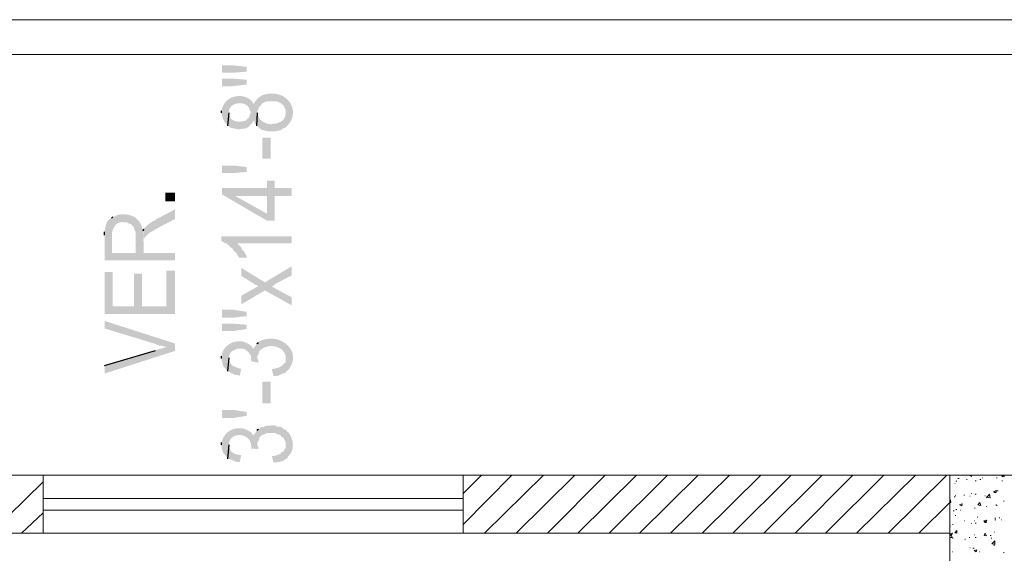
# Model space of a CAD drawing. Header units: millimetres. Extents: x 5 to 204, y 5 to 291.
# Tile 50 of 52: x 146 to 177, y 232 to 249. Entities that reach past the tile are written whole.
import ezdxf

# ---------------------------------------------------------------- set-up
doc = ezdxf.new("R2010")
doc.units = ezdxf.units.MM
doc.header["$MEASUREMENT"] = 0
doc.layers.get('0').update_dxf_attribs({"linetype": 'CONTINUOUS'})

msp = doc.modelspace()

# ---------------------------------------------------------------- hatches: boundary and pattern name
at = {"true_color": 0x000006}
for points in [[(152.623, 247.269), (152.623, 247.037), (152.954, 247.037), (153.385, 247.07), (153.385, 247.219), (152.954, 247.269)], [(152.623, 246.855), (152.623, 246.623), (152.954, 246.623), (153.385, 246.673), (153.385, 246.822), (152.954, 246.855)], [(152.607, 245.796), (152.607, 245.763), (152.607, 245.763), (152.613, 245.746), (152.618, 245.73), (152.624, 245.715), (152.628, 245.699), (152.633, 245.684), (152.637, 245.67), (152.642, 245.655), (152.646, 245.641), (152.651, 245.627), (152.655, 245.613), (152.66, 245.6), (152.665, 245.587), (152.67, 245.574), (152.676, 245.562), (152.682, 245.549), (152.689, 245.537), (152.697, 245.526), (152.705, 245.514), (152.714, 245.503), (152.723, 245.491), (152.734, 245.48), (152.746, 245.47), (152.759, 245.459), (152.772, 245.448), (152.772, 245.448), (152.772, 245.415), (152.806, 245.399), (152.839, 245.796), (152.839, 245.796), (152.838, 245.84), (152.843, 245.88), (152.855, 245.918), (152.871, 245.951), (152.893, 245.982), (152.918, 246.009), (152.948, 246.032), (152.98, 246.052), (153.015, 246.068), (153.052, 246.081), (153.091, 246.09), (153.13, 246.096), (153.17, 246.098), (153.21, 246.096), (153.249, 246.09), (153.287, 246.08), (153.323, 246.067), (153.357, 246.05), (153.389, 246.028), (153.417, 246.003), (153.441, 245.974), (153.46, 245.941), (153.475, 245.904), (153.484, 245.862), (153.484, 245.862), (153.517, 245.829), (153.534, 246.177), (153.534, 246.177), (153.495, 246.208), (153.455, 246.235), (153.413, 246.258), (153.37, 246.278), (153.325, 246.293), (153.28, 246.305), (153.234, 246.314), (153.187, 246.318), (153.141, 246.319), (153.095, 246.316), (153.049, 246.31), (153.004, 246.301), (152.96, 246.288), (152.918, 246.271), (152.877, 246.251), (152.837, 246.228), (152.8, 246.202), (152.766, 246.172), (152.734, 246.139), (152.705, 246.103), (152.679, 246.064), (152.657, 246.022), (152.638, 245.977), (152.623, 245.928), (152.623, 245.928), (152.607, 245.862)], [(152.806, 245.399), (152.872, 245.349), (152.921, 245.333), (152.921, 245.333), (152.934, 245.331), (152.946, 245.328), (152.958, 245.326), (152.97, 245.323), (152.982, 245.321), (152.993, 245.318), (153.005, 245.316), (153.017, 245.313), (153.029, 245.311), (153.04, 245.308), (153.052, 245.306), (153.064, 245.304), (153.076, 245.302), (153.088, 245.3), (153.1, 245.298), (153.113, 245.297), (153.125, 245.296), (153.138, 245.295), (153.151, 245.295), (153.164, 245.295), (153.177, 245.296), (153.191, 245.296), (153.205, 245.298), (153.219, 245.3), (153.219, 245.3), (153.285, 245.316), (153.335, 245.316), (153.335, 245.316), (153.351, 245.322), (153.365, 245.328), (153.377, 245.333), (153.389, 245.337), (153.399, 245.342), (153.408, 245.346), (153.416, 245.351), (153.423, 245.355), (153.43, 245.359), (153.436, 245.363), (153.441, 245.367), (153.447, 245.372), (153.452, 245.377), (153.457, 245.382), (153.462, 245.387), (153.467, 245.393), (153.473, 245.4), (153.479, 245.407), (153.486, 245.415), (153.494, 245.423), (153.502, 245.432), (153.511, 245.442), (153.522, 245.453), (153.534, 245.465), (153.534, 245.465), (153.567, 245.498), (153.6, 245.564), (153.616, 245.548), (153.633, 245.482), (153.666, 245.448), (153.699, 245.399), (153.716, 245.796), (153.716, 245.862), (153.749, 245.928), (153.765, 245.978), (153.848, 246.061), (153.864, 246.094), (153.931, 246.127), (153.98, 246.143), (154.046, 246.16), (154.278, 246.16), (154.344, 246.143), (154.377, 246.127), (154.444, 246.094), (154.477, 246.061), (154.526, 246.028), (154.543, 245.978), (154.576, 245.928), (154.593, 245.862), (154.593, 245.829), (154.609, 246.243), (154.543, 246.292), (154.543, 246.292), (154.507, 246.312), (154.469, 246.33), (154.43, 246.346), (154.39, 246.359), (154.349, 246.371), (154.308, 246.381), (154.265, 246.388), (154.222, 246.393), (154.179, 246.396), (154.136, 246.396), (154.093, 246.394), (154.051, 246.39), (154.009, 246.383), (153.967, 246.373), (153.927, 246.361), (153.887, 246.346), (153.849, 246.329), (153.812, 246.309), (153.777, 246.286), (153.744, 246.26), (153.713, 246.231), (153.684, 246.199), (153.657, 246.165), (153.633, 246.127), (153.633, 246.127), (153.6, 246.061), (153.6, 246.077), (153.55, 246.143), (153.534, 246.177), (153.517, 245.829), (153.467, 245.697), (153.451, 245.647), (153.401, 245.614), (153.385, 245.597), (153.335, 245.548), (153.285, 245.548), (153.219, 245.531), (153.153, 245.531), (153.153, 245.531), (153.138, 245.53), (153.124, 245.529), (153.109, 245.529), (153.094, 245.53), (153.079, 245.531), (153.065, 245.534), (153.05, 245.537), (153.035, 245.541), (153.021, 245.546), (153.007, 245.551), (152.993, 245.557), (152.979, 245.564), (152.966, 245.572), (152.953, 245.58), (152.941, 245.589), (152.929, 245.599), (152.917, 245.609), (152.906, 245.62), (152.896, 245.631), (152.886, 245.643), (152.877, 245.656), (152.869, 245.669), (152.862, 245.682), (152.855, 245.697), (152.855, 245.697), (152.839, 245.763), (152.839, 245.796)], [(153.699, 245.399), (153.782, 245.316), (153.815, 245.316), (153.848, 245.266), (153.914, 245.266), (153.947, 245.25), (154.013, 245.233), (154.278, 245.233), (154.344, 245.25), (154.377, 245.25), (154.444, 245.266), (154.477, 245.3), (154.543, 245.333), (154.593, 245.349), (154.626, 245.399), (154.626, 245.399), (154.653, 245.425), (154.679, 245.452), (154.702, 245.48), (154.724, 245.51), (154.742, 245.542), (154.759, 245.574), (154.773, 245.607), (154.786, 245.641), (154.795, 245.675), (154.803, 245.71), (154.809, 245.746), (154.812, 245.781), (154.813, 245.817), (154.811, 245.853), (154.808, 245.888), (154.802, 245.923), (154.794, 245.958), (154.784, 245.992), (154.771, 246.026), (154.757, 246.058), (154.74, 246.09), (154.72, 246.12), (154.699, 246.149), (154.675, 246.177), (154.675, 246.177), (154.609, 246.243), (154.593, 245.829), (154.593, 245.796), (154.593, 245.796), (154.588, 245.768), (154.583, 245.742), (154.578, 245.718), (154.572, 245.696), (154.565, 245.675), (154.557, 245.656), (154.549, 245.638), (154.54, 245.622), (154.531, 245.607), (154.521, 245.593), (154.509, 245.58), (154.497, 245.568), (154.485, 245.557), (154.471, 245.547), (154.456, 245.538), (154.441, 245.529), (154.424, 245.52), (154.406, 245.512), (154.388, 245.504), (154.368, 245.496), (154.347, 245.489), (154.325, 245.481), (154.302, 245.473), (154.278, 245.465), (154.278, 245.465), (154.212, 245.465), (154.146, 245.448), (154.146, 245.448), (154.127, 245.449), (154.108, 245.45), (154.088, 245.452), (154.068, 245.455), (154.048, 245.459), (154.028, 245.464), (154.008, 245.47), (153.988, 245.476), (153.968, 245.483), (153.948, 245.492), (153.929, 245.501), (153.91, 245.511), (153.892, 245.521), (153.874, 245.533), (153.857, 245.545), (153.841, 245.559), (153.825, 245.573), (153.811, 245.588), (153.797, 245.604), (153.785, 245.621), (153.774, 245.639), (153.764, 245.657), (153.756, 245.676), (153.749, 245.697), (153.749, 245.697), (153.716, 245.73), (153.716, 245.796)], [(153.864, 245.035), (153.864, 244.39), (154.129, 244.39), (154.129, 245.035)], [(153.385, 243.976), (152.988, 243.943), (152.623, 243.943), (152.623, 244.174), (152.988, 244.174), (153.385, 244.125)], [(152.623, 243.479), (152.623, 243.281), (154.013, 242.47), (154.245, 242.47), (154.245, 243.231), (154.775, 243.231), (154.775, 243.479), (154.245, 243.479), (154.245, 243.711), (154.013, 243.711), (154.013, 242.685), (153.037, 243.231)], [(152.623, 243.479), (153.037, 243.231), (154.013, 243.231), (154.013, 242.685), (154.013, 243.479)], [(150.87, 243.331), (150.87, 243.066), (151.167, 243.066), (151.167, 243.331)], [(149.215, 242.553), (149.231, 242.023), (149.231, 242.123), (149.231, 242.123), (149.238, 242.145), (149.245, 242.167), (149.253, 242.189), (149.261, 242.21), (149.27, 242.231), (149.279, 242.251), (149.289, 242.27), (149.3, 242.288), (149.312, 242.306), (149.324, 242.322), (149.337, 242.338), (149.351, 242.352), (149.366, 242.366), (149.382, 242.378), (149.399, 242.389), (149.417, 242.398), (149.435, 242.407), (149.455, 242.414), (149.476, 242.419), (149.497, 242.423), (149.52, 242.425), (149.544, 242.425), (149.569, 242.424), (149.596, 242.421), (149.596, 242.421), (149.678, 242.421), (149.744, 242.387), (149.778, 242.371), (149.811, 242.371), (149.893, 242.288), (149.91, 242.239), (149.91, 242.222), (149.926, 242.172), (149.96, 242.123), (149.96, 241.477), (149.976, 242.536), (149.976, 242.536), (149.96, 242.552), (149.942, 242.568), (149.92, 242.582), (149.897, 242.595), (149.872, 242.608), (149.845, 242.619), (149.816, 242.629), (149.786, 242.638), (149.755, 242.646), (149.723, 242.653), (149.691, 242.658), (149.658, 242.663), (149.624, 242.665), (149.591, 242.667), (149.559, 242.667), (149.526, 242.666), (149.495, 242.664), (149.464, 242.66), (149.435, 242.654), (149.407, 242.647), (149.381, 242.638), (149.356, 242.628), (149.334, 242.616), (149.314, 242.603), (149.314, 242.603), (149.248, 242.586)], [(150.191, 242.156), (150.208, 241.759), (150.208, 241.891), (150.224, 241.924), (150.224, 241.941), (150.373, 242.09), (150.373, 242.09), (150.385, 242.096), (150.397, 242.102), (150.409, 242.108), (150.42, 242.114), (150.432, 242.121), (150.442, 242.127), (150.453, 242.133), (150.464, 242.139), (150.474, 242.145), (150.485, 242.152), (150.495, 242.158), (150.506, 242.164), (150.516, 242.17), (150.526, 242.176), (150.537, 242.183), (150.547, 242.189), (150.558, 242.195), (150.569, 242.201), (150.58, 242.207), (150.591, 242.214), (150.602, 242.22), (150.614, 242.226), (150.626, 242.232), (150.638, 242.239), (150.638, 242.239), (150.721, 242.288), (151.167, 242.52), (151.167, 242.818), (150.572, 242.503), (150.539, 242.47), (150.489, 242.454), (150.439, 242.421), (150.39, 242.387), (150.34, 242.354), (150.208, 242.222)], [(149, 242.023), (149, 241.246), (151.167, 241.246), (151.167, 241.477), (150.208, 241.477), (150.208, 241.759), (150.208, 241.759), (150.204, 241.788), (150.201, 241.818), (150.199, 241.85), (150.196, 241.882), (150.195, 241.914), (150.193, 241.947), (150.191, 241.981), (150.189, 242.014), (150.187, 242.048), (150.184, 242.082), (150.181, 242.116), (150.177, 242.15), (150.172, 242.183), (150.165, 242.216), (150.158, 242.249), (150.149, 242.281), (150.138, 242.312), (150.126, 242.343), (150.112, 242.372), (150.096, 242.401), (150.078, 242.428), (150.058, 242.455), (150.035, 242.48), (150.009, 242.503), (150.009, 242.503), (149.976, 242.536), (149.96, 241.477), (149.231, 241.477), (149.231, 242.023), (149.215, 242.553), (149.165, 242.52), (149.165, 242.52), (149.151, 242.513), (149.138, 242.505), (149.126, 242.495), (149.115, 242.485), (149.105, 242.473), (149.095, 242.461), (149.086, 242.448), (149.078, 242.433), (149.071, 242.419), (149.064, 242.403), (149.057, 242.387), (149.052, 242.371), (149.046, 242.354), (149.041, 242.337), (149.036, 242.32), (149.032, 242.303), (149.027, 242.286), (149.023, 242.268), (149.019, 242.252), (149.016, 242.235), (149.012, 242.218), (149.008, 242.203), (149.004, 242.187), (149, 242.172), (149, 242.172), (149, 242.123)], [(152.607, 241.99), (152.607, 241.841), (152.64, 241.825), (152.69, 241.792), (152.756, 241.775), (152.789, 241.742), (152.855, 241.692), (152.888, 241.643), (152.938, 241.626), (152.954, 241.593), (153.004, 241.527), (153.087, 241.444), (153.087, 241.775), (154.775, 241.775), (154.775, 241.99)], [(153.087, 241.444), (153.103, 241.395), (153.153, 241.328), (153.401, 241.328), (153.385, 241.362), (153.368, 241.411), (153.335, 241.461), (153.302, 241.527), (153.252, 241.56), (153.236, 241.593), (153.219, 241.643), (153.087, 241.775)], [(153.219, 240.154), (153.219, 239.889), (153.947, 240.319), (154.162, 240.435), (154.295, 240.534), (154.775, 240.782), (154.775, 241.064), (153.947, 240.567), (153.749, 240.435), (153.682, 240.418), (153.633, 240.385), (153.567, 240.352)], [(149, 240.882), (149, 239.591), (151.167, 239.591), (151.167, 240.931), (150.903, 240.931), (150.903, 239.823), (150.158, 239.823), (150.158, 240.832), (149.91, 240.832), (149.91, 239.823), (149.248, 239.823), (149.248, 240.882)], [(153.219, 241.014), (153.219, 240.766), (153.567, 240.551), (153.6, 240.534), (153.633, 240.501), (153.699, 240.485), (153.749, 240.435), (153.947, 240.567)], [(153.947, 240.319), (154.775, 239.856), (154.775, 240.104), (154.162, 240.435)], [(152.623, 239.723), (152.623, 239.475), (152.954, 239.475), (153.385, 239.525), (153.385, 239.657), (152.954, 239.723)], [(149, 239.376), (149, 239.144), (150.572, 238.664), (150.688, 238.615), (150.754, 238.615), (150.803, 238.598), (150.87, 238.582), (150.919, 238.582), (151.167, 238.449), (151.167, 238.681)], [(152.623, 239.293), (152.623, 239.062), (152.954, 239.062), (153.385, 239.128), (153.385, 239.26), (152.954, 239.293)], [(152.607, 238.218), (152.607, 238.201), (152.607, 238.201), (152.615, 238.166), (152.621, 238.136), (152.627, 238.109), (152.632, 238.086), (152.636, 238.066), (152.64, 238.049), (152.643, 238.034), (152.646, 238.022), (152.649, 238.012), (152.652, 238.003), (152.655, 237.995), (152.659, 237.988), (152.663, 237.982), (152.667, 237.975), (152.672, 237.968), (152.678, 237.961), (152.685, 237.953), (152.693, 237.943), (152.702, 237.932), (152.713, 237.918), (152.725, 237.902), (152.739, 237.884), (152.755, 237.862), (152.772, 237.837), (152.772, 237.837), (152.806, 237.821), (152.839, 238.234), (152.839, 238.284), (152.839, 238.284), (152.843, 238.304), (152.848, 238.322), (152.853, 238.339), (152.859, 238.354), (152.866, 238.368), (152.873, 238.381), (152.88, 238.392), (152.888, 238.403), (152.897, 238.412), (152.906, 238.421), (152.915, 238.429), (152.925, 238.437), (152.936, 238.444), (152.947, 238.451), (152.959, 238.457), (152.971, 238.463), (152.984, 238.469), (152.997, 238.475), (153.011, 238.481), (153.025, 238.487), (153.039, 238.493), (153.055, 238.5), (153.071, 238.508), (153.087, 238.516), (153.087, 238.516), (153.219, 238.516), (153.219, 238.516), (153.236, 238.517), (153.252, 238.517), (153.268, 238.515), (153.284, 238.512), (153.299, 238.508), (153.315, 238.503), (153.33, 238.496), (153.344, 238.489), (153.358, 238.48), (153.372, 238.471), (153.386, 238.46), (153.399, 238.449), (153.412, 238.438), (153.424, 238.425), (153.436, 238.412), (153.447, 238.399), (153.458, 238.385), (153.468, 238.371), (153.478, 238.357), (153.487, 238.342), (153.495, 238.328), (153.503, 238.313), (153.51, 238.298), (153.517, 238.284), (153.517, 238.284), (153.517, 238.218), (153.534, 238.152), (153.534, 238.598), (153.467, 238.648), (153.418, 238.681), (153.401, 238.681), (153.335, 238.714), (153.302, 238.731), (153.236, 238.747), (153.07, 238.747), (153.021, 238.731), (152.954, 238.714), (152.954, 238.714), (152.938, 238.708), (152.921, 238.7), (152.905, 238.693), (152.889, 238.684), (152.872, 238.675), (152.856, 238.665), (152.841, 238.655), (152.825, 238.644), (152.81, 238.633), (152.795, 238.621), (152.78, 238.609), (152.766, 238.596), (152.752, 238.583), (152.739, 238.57), (152.726, 238.556), (152.714, 238.541), (152.703, 238.527), (152.691, 238.512), (152.681, 238.496), (152.671, 238.481), (152.662, 238.465), (152.654, 238.449), (152.647, 238.433), (152.64, 238.416), (152.64, 238.416), (152.607, 238.284)], [(153.517, 238.135), (153.749, 238.085), (153.749, 238.135), (153.716, 238.201), (153.716, 238.267), (153.699, 238.681), (153.682, 238.664), (153.666, 238.615), (153.616, 238.565), (153.6, 238.499), (153.6, 238.516), (153.55, 238.565), (153.534, 238.598), (153.534, 238.152)], [(153.699, 238.681), (153.716, 238.267), (153.716, 238.3), (153.749, 238.35), (153.749, 238.35), (153.752, 238.37), (153.756, 238.389), (153.762, 238.407), (153.77, 238.424), (153.779, 238.439), (153.789, 238.454), (153.8, 238.468), (153.812, 238.481), (153.826, 238.493), (153.84, 238.504), (153.855, 238.514), (153.871, 238.524), (153.887, 238.533), (153.904, 238.541), (153.921, 238.549), (153.939, 238.556), (153.956, 238.563), (153.974, 238.569), (153.992, 238.575), (154.01, 238.58), (154.028, 238.585), (154.046, 238.59), (154.063, 238.594), (154.08, 238.598), (154.08, 238.598), (154.212, 238.598), (154.212, 238.598), (154.235, 238.594), (154.257, 238.589), (154.279, 238.583), (154.3, 238.577), (154.321, 238.571), (154.341, 238.563), (154.361, 238.555), (154.38, 238.546), (154.399, 238.537), (154.417, 238.526), (154.435, 238.515), (154.452, 238.503), (154.468, 238.49), (154.484, 238.477), (154.498, 238.462), (154.512, 238.446), (154.525, 238.43), (154.538, 238.412), (154.549, 238.394), (154.56, 238.374), (154.569, 238.353), (154.578, 238.331), (154.586, 238.308), (154.593, 238.284), (154.593, 238.284), (154.593, 238.234), (154.609, 237.821), (154.659, 237.854), (154.659, 237.854), (154.713, 237.924), (154.755, 237.995), (154.785, 238.067), (154.805, 238.137), (154.815, 238.207), (154.815, 238.275), (154.806, 238.341), (154.788, 238.405), (154.762, 238.467), (154.729, 238.525), (154.689, 238.579), (154.642, 238.629), (154.59, 238.675), (154.532, 238.716), (154.469, 238.751), (154.403, 238.78), (154.332, 238.803), (154.258, 238.819), (154.182, 238.828), (154.104, 238.829), (154.024, 238.822), (153.944, 238.806), (153.863, 238.782), (153.782, 238.747), (153.782, 238.747), (153.749, 238.714)], [(149, 238.003), (149, 237.754), (151.167, 238.449), (150.919, 238.582), (150.919, 238.582), (150.901, 238.574), (150.885, 238.567), (150.87, 238.561), (150.857, 238.555), (150.845, 238.55), (150.833, 238.546), (150.823, 238.542), (150.813, 238.538), (150.804, 238.535), (150.795, 238.533), (150.787, 238.53), (150.779, 238.528), (150.77, 238.526), (150.762, 238.524), (150.753, 238.522), (150.744, 238.52), (150.734, 238.519), (150.724, 238.517), (150.712, 238.514), (150.7, 238.512), (150.687, 238.509), (150.672, 238.506), (150.656, 238.503), (150.638, 238.499), (150.638, 238.499), (150.572, 238.466)], [(152.806, 237.821), (152.872, 237.788), (152.921, 237.754), (152.988, 237.738), (153.021, 237.705), (153.087, 237.705), (153.17, 237.688), (153.219, 237.903), (153.186, 237.903), (153.186, 237.903), (153.167, 237.909), (153.149, 237.916), (153.13, 237.922), (153.111, 237.928), (153.092, 237.934), (153.074, 237.94), (153.055, 237.947), (153.037, 237.954), (153.019, 237.962), (153.002, 237.97), (152.985, 237.979), (152.969, 237.988), (152.953, 237.998), (152.938, 238.009), (152.924, 238.021), (152.91, 238.035), (152.898, 238.049), (152.886, 238.064), (152.875, 238.08), (152.865, 238.098), (152.857, 238.118), (152.85, 238.138), (152.843, 238.161), (152.839, 238.185), (152.839, 238.185), (152.839, 238.234)], [(154.162, 237.887), (154.212, 237.672), (154.295, 237.672), (154.361, 237.688), (154.394, 237.705), (154.46, 237.738), (154.51, 237.754), (154.576, 237.771), (154.609, 237.821), (154.593, 238.234), (154.593, 238.135), (154.576, 238.085), (154.543, 238.069), (154.51, 238.036), (154.46, 237.986), (154.377, 237.936), (154.245, 237.903)], [(153.864, 237.506), (153.864, 236.828), (154.129, 236.828), (154.129, 237.506)], [(153.385, 236.447), (152.988, 236.381), (152.623, 236.381), (152.623, 236.629), (152.988, 236.629), (153.385, 236.563)], [(152.607, 235.554), (152.607, 235.504), (152.607, 235.504), (152.613, 235.477), (152.617, 235.453), (152.622, 235.432), (152.625, 235.413), (152.628, 235.397), (152.63, 235.383), (152.633, 235.37), (152.635, 235.36), (152.637, 235.35), (152.64, 235.341), (152.643, 235.334), (152.646, 235.326), (152.65, 235.319), (152.655, 235.312), (152.66, 235.304), (152.667, 235.296), (152.675, 235.287), (152.684, 235.276), (152.694, 235.264), (152.706, 235.251), (152.72, 235.235), (152.735, 235.217), (152.753, 235.197), (152.772, 235.173), (152.772, 235.173), (152.806, 235.124), (152.839, 235.554), (152.839, 235.554), (152.84, 235.601), (152.848, 235.645), (152.862, 235.684), (152.881, 235.719), (152.905, 235.75), (152.933, 235.777), (152.965, 235.8), (153, 235.819), (153.037, 235.833), (153.077, 235.843), (153.118, 235.85), (153.159, 235.852), (153.201, 235.85), (153.243, 235.843), (153.283, 235.833), (153.323, 235.819), (153.36, 235.8), (153.395, 235.777), (153.426, 235.75), (153.454, 235.719), (153.478, 235.684), (153.496, 235.645), (153.51, 235.601), (153.517, 235.554), (153.517, 235.554), (153.534, 235.488), (153.534, 235.934), (153.467, 235.967), (153.467, 235.967), (153.429, 235.992), (153.39, 236.014), (153.349, 236.031), (153.307, 236.045), (153.265, 236.056), (153.221, 236.063), (153.178, 236.066), (153.135, 236.066), (153.091, 236.063), (153.048, 236.056), (153.006, 236.047), (152.965, 236.034), (152.925, 236.018), (152.886, 235.999), (152.848, 235.976), (152.813, 235.952), (152.779, 235.924), (152.748, 235.893), (152.72, 235.86), (152.694, 235.823), (152.671, 235.785), (152.652, 235.743), (152.636, 235.699), (152.623, 235.653), (152.623, 235.653), (152.607, 235.62)], [(153.517, 235.438), (153.749, 235.421), (153.749, 235.471), (153.716, 235.537), (153.716, 235.57), (153.699, 236.001), (153.682, 235.967), (153.666, 235.934), (153.616, 235.885), (153.6, 235.819), (153.6, 235.852), (153.55, 235.885), (153.534, 235.934), (153.534, 235.488)], [(153.699, 236.001), (153.716, 235.57), (153.716, 235.62), (153.749, 235.67), (153.765, 235.719), (153.782, 235.785), (153.848, 235.852), (153.914, 235.868), (153.947, 235.885), (154.013, 235.918), (154.278, 235.918), (154.311, 235.885), (154.377, 235.868), (154.427, 235.852), (154.46, 235.802), (154.526, 235.769), (154.543, 235.719), (154.576, 235.653), (154.593, 235.62), (154.593, 235.554), (154.609, 235.124), (154.659, 235.173), (154.659, 235.19), (154.659, 235.19), (154.684, 235.213), (154.707, 235.239), (154.728, 235.265), (154.746, 235.293), (154.762, 235.322), (154.775, 235.353), (154.786, 235.384), (154.795, 235.416), (154.802, 235.449), (154.807, 235.482), (154.809, 235.516), (154.81, 235.55), (154.808, 235.584), (154.805, 235.618), (154.799, 235.652), (154.792, 235.686), (154.783, 235.72), (154.773, 235.753), (154.76, 235.785), (154.746, 235.817), (154.731, 235.848), (154.714, 235.878), (154.695, 235.907), (154.675, 235.934), (154.675, 235.934), (154.626, 235.967), (154.593, 236.017), (154.526, 236.034), (154.477, 236.083), (154.444, 236.1), (154.377, 236.116), (154.311, 236.116), (154.278, 236.149), (154.146, 236.149), (154.146, 236.149), (154.132, 236.148), (154.119, 236.146), (154.107, 236.145), (154.095, 236.145), (154.084, 236.144), (154.074, 236.144), (154.065, 236.144), (154.056, 236.144), (154.047, 236.144), (154.038, 236.144), (154.03, 236.144), (154.022, 236.143), (154.013, 236.143), (154.005, 236.142), (153.996, 236.14), (153.988, 236.138), (153.978, 236.136), (153.969, 236.133), (153.959, 236.13), (153.948, 236.125), (153.937, 236.12), (153.925, 236.114), (153.912, 236.108), (153.898, 236.1), (153.898, 236.1), (153.848, 236.1), (153.782, 236.067), (153.749, 236.034)], [(152.806, 235.124), (152.872, 235.107), (152.921, 235.09), (152.988, 235.057), (153.021, 235.041), (153.087, 235.024), (153.17, 235.024), (153.219, 235.239), (153.186, 235.239), (153.186, 235.239), (153.166, 235.242), (153.145, 235.244), (153.126, 235.247), (153.106, 235.251), (153.087, 235.255), (153.069, 235.26), (153.051, 235.265), (153.033, 235.271), (153.017, 235.277), (153, 235.284), (152.984, 235.293), (152.969, 235.301), (152.954, 235.311), (152.94, 235.322), (152.927, 235.333), (152.914, 235.346), (152.902, 235.36), (152.891, 235.374), (152.88, 235.39), (152.87, 235.407), (152.861, 235.425), (152.853, 235.445), (152.845, 235.466), (152.839, 235.488), (152.839, 235.488), (152.839, 235.554)], [(154.162, 235.206), (154.212, 235.008), (154.295, 235.008), (154.361, 235.024), (154.394, 235.024), (154.46, 235.041), (154.51, 235.057), (154.576, 235.107), (154.609, 235.124), (154.593, 235.554), (154.593, 235.471), (154.543, 235.388), (154.51, 235.339), (154.46, 235.322), (154.427, 235.272), (154.377, 235.256), (154.245, 235.206)]]:
    msp.add_hatch(color=0, dxfattribs=at).paths.add_polyline_path(points)

# ---------------------------------------------------------------- linework, layer by layer
at = {"color": 0, "linetype": 'Continuous', "lineweight": -2, "true_color": 0x000007}
for p, q in [((152.607, 245.796), (152.607, 245.862)), ((152.806, 245.399), (152.839, 245.796)), ((153.699, 245.399), (153.716, 245.796)), ((149.215, 242.553), (149.248, 242.586)), ((149, 242.023), (149, 242.123)), ((150.191, 242.156), (150.208, 242.222)), ((153.699, 238.681), (153.749, 238.714)), ((149, 238.003), (150.572, 238.466)), ((152.607, 238.218), (152.607, 238.284)), ((152.806, 237.821), (152.839, 238.234)), ((153.699, 236.001), (153.749, 236.034)), ((152.607, 235.554), (152.607, 235.62)), ((152.806, 235.124), (152.839, 235.554))]:
    msp.add_line(p, q, dxfattribs=at)
at = {"color": 0, "linetype": 'Continuous', "lineweight": 18, "true_color": 0xb82e00}
for points in [[(178.701, 248.675), (123.866, 248.675), (123.866, 248.675)], [(177.608, 247.6), (124.941, 247.6), (124.941, 234.611)]]:
    msp.add_lwpolyline(points, dxfattribs=at)
at = {"color": 0, "linetype": 'Continuous', "lineweight": 18, "true_color": 0x000007}
for points in [[(147.097, 234.611), (135.763, 234.611), (135.763, 234.611)], [(147.097, 232.824), (147.097, 234.611), (147.097, 234.611)], [(160.069, 234.611), (175.093, 234.611), (175.093, 234.611)], [(160.069, 234.611), (160.069, 232.824), (160.069, 232.824)], [(135.763, 232.824), (147.097, 232.824), (147.097, 232.824)], [(160.069, 232.824), (175.093, 232.824), (175.093, 232.824)]]:
    msp.add_lwpolyline(points, dxfattribs=at)
at = {"color": 0, "linetype": 'Continuous', "lineweight": 5, "true_color": 0x000005}
for points in [[(145.475, 232.824), (147.097, 234.412), (147.097, 234.412)], [(160.069, 234.048), (160.632, 234.611), (160.632, 234.611)], [(160.069, 233.088), (161.575, 234.611), (161.575, 234.611)], [(160.731, 232.824), (162.551, 234.611), (162.551, 234.611)], [(161.707, 232.824), (163.511, 234.611), (163.511, 234.611)], [(162.667, 232.824), (164.454, 234.611), (164.454, 234.611)], [(163.61, 232.824), (165.414, 234.611), (165.414, 234.611)], [(164.57, 232.824), (166.374, 234.611), (166.374, 234.611)], [(165.513, 232.824), (167.317, 234.611), (167.317, 234.611)], [(166.473, 232.824), (168.293, 234.611), (168.293, 234.611)], [(167.449, 232.824), (169.253, 234.611), (169.253, 234.611)], [(168.392, 232.824), (170.196, 234.611), (170.196, 234.611)], [(169.352, 232.824), (171.155, 234.611), (171.155, 234.611)], [(170.312, 232.824), (172.099, 234.611), (172.099, 234.611)], [(171.255, 232.824), (173.058, 234.611), (173.058, 234.611)], [(172.214, 232.824), (174.034, 234.611), (174.034, 234.611)], [(173.191, 232.824), (174.994, 234.611), (174.994, 234.611)], [(174.134, 232.824), (175.093, 233.767), (175.093, 233.767)], [(146.435, 232.824), (147.097, 233.452), (147.097, 233.452)]]:
    msp.add_lwpolyline(points, dxfattribs=at)
at = {"color": 0, "linetype": 'Continuous', "lineweight": 13, "true_color": 0x000004}
for points in [[(147.097, 234.611), (160.069, 234.611), (160.069, 234.611)], [(147.097, 233.899), (160.069, 233.899), (160.069, 233.899)], [(160.069, 233.535), (147.097, 233.535), (147.097, 233.535)], [(160.069, 232.824), (147.097, 232.824), (147.097, 232.824)]]:
    msp.add_lwpolyline(points, dxfattribs=at)
at = {"color": 0, "linetype": 'Continuous', "lineweight": 18, "true_color": 0x000001}
msp.add_lwpolyline([(178.701, 230.292), (175.093, 230.292), (175.093, 234.611), (178.701, 234.611)], close=True, dxfattribs=at)
at = {"color": 0, "linetype": 'Continuous', "lineweight": 9, "true_color": 0x000003}
for points in [[(175.242, 234.362), (175.259, 234.362), (175.259, 234.362)], [(175.275, 234.429), (175.309, 234.429), (175.309, 234.429)], [(175.342, 234.511), (175.375, 234.511), (175.375, 234.511)], [(175.606, 234.478), (175.623, 234.478), (175.623, 234.478)], [(175.689, 234.611), (175.755, 234.578), (175.755, 234.578)], [(175.755, 234.578), (175.772, 234.611), (175.772, 234.611)], [(175.871, 234.445), (175.904, 234.445), (175.904, 234.445)], [(176.02, 234.478), (176.053, 234.478), (176.053, 234.478)], [(176.086, 234.528), (176.103, 234.528), (176.103, 234.528)], [(176.533, 234.528), (176.55, 234.528), (176.55, 234.528)], [(176.698, 234.578), (176.748, 234.611), (176.748, 234.611)], [(176.698, 234.578), (176.765, 234.561), (176.765, 234.561)], [(176.698, 234.445), (176.715, 234.445), (176.715, 234.445)], [(176.765, 234.561), (176.765, 234.611), (176.765, 234.611)], [(175.755, 234.048), (175.772, 234.048), (175.772, 234.048)], [(176.45, 234.114), (176.533, 234.147), (176.533, 234.147)], [(176.45, 234.114), (176.516, 234.065), (176.516, 234.065)], [(176.45, 234.081), (176.467, 234.081), (176.467, 234.081)], [(176.516, 234.065), (176.533, 234.147), (176.533, 234.147)], [(176.516, 234.131), (176.533, 234.131), (176.533, 234.131)], [(176.55, 234.131), (176.583, 234.131), (176.583, 234.131)], [(175.093, 233.8), (175.11, 233.85), (175.11, 233.85)], [(175.093, 233.767), (175.127, 233.767), (175.127, 233.767)], [(175.127, 233.767), (175.11, 233.85), (175.11, 233.85)], [(175.226, 233.949), (175.242, 233.949), (175.242, 233.949)], [(175.259, 233.982), (175.275, 233.982), (175.275, 233.982)], [(175.524, 233.998), (175.54, 233.998), (175.54, 233.998)], [(175.706, 233.965), (175.722, 233.965), (175.722, 233.965)], [(175.871, 234.032), (175.904, 234.032), (175.904, 234.032)], [(175.954, 233.701), (176.02, 233.767), (176.02, 233.767)], [(176.053, 233.684), (176.02, 233.767), (176.02, 233.767)], [(176.169, 233.982), (176.185, 233.982), (176.185, 233.982)], [(176.219, 233.916), (176.318, 234.032), (176.318, 234.032)], [(176.219, 233.949), (176.334, 233.916), (176.334, 233.916)], [(176.334, 233.916), (176.318, 234.032), (176.318, 234.032)], [(176.748, 233.816), (176.765, 233.816), (176.765, 233.816)], [(175.193, 233.519), (175.226, 233.519), (175.226, 233.519)], [(175.275, 233.552), (175.309, 233.552), (175.309, 233.552)], [(175.391, 233.701), (175.474, 233.734), (175.474, 233.734)], [(175.391, 233.701), (175.457, 233.667), (175.457, 233.667)], [(175.408, 233.535), (175.424, 233.535), (175.424, 233.535)], [(175.457, 233.667), (175.474, 233.734), (175.474, 233.734)], [(175.855, 233.601), (175.871, 233.601), (175.871, 233.601)], [(175.954, 233.701), (176.053, 233.684), (176.053, 233.684)], [(176.003, 233.684), (176.02, 233.684), (176.02, 233.684)], [(176.219, 233.651), (176.235, 233.651), (176.235, 233.651)], [(176.516, 233.701), (176.533, 233.701), (176.533, 233.701)], [(176.533, 233.684), (176.55, 233.684), (176.55, 233.684)], [(175.259, 233.37), (175.275, 233.37), (175.275, 233.37)], [(175.54, 233.204), (175.557, 233.204), (175.557, 233.204)], [(175.838, 233.204), (175.855, 233.204), (175.855, 233.204)], [(175.871, 233.138), (175.904, 233.138), (175.904, 233.138)], [(175.937, 233.32), (175.954, 233.32), (175.954, 233.32)], [(176.136, 233.204), (176.235, 233.221), (176.235, 233.221)], [(176.136, 233.204), (176.185, 233.155), (176.185, 233.155)], [(176.185, 233.155), (176.235, 233.221), (176.235, 233.221)], [(176.185, 233.171), (176.219, 233.171), (176.219, 233.171)], [(176.185, 233.155), (176.219, 233.155), (176.219, 233.155)], [(176.483, 233.287), (176.516, 233.287), (176.516, 233.287)], [(176.483, 233.237), (176.516, 233.237), (176.516, 233.237)], [(176.616, 233.303), (176.632, 233.303), (176.632, 233.303)], [(176.682, 233.237), (176.698, 233.237), (176.698, 233.237)], [(175.093, 233.055), (175.11, 233.055), (175.11, 233.055)], [(175.176, 233.088), (175.193, 233.088), (175.193, 233.088)], [(175.242, 232.84), (175.309, 232.906), (175.309, 232.906)], [(175.242, 232.84), (175.309, 232.824), (175.309, 232.824)], [(175.309, 232.824), (175.309, 232.906), (175.309, 232.906)], [(175.755, 233.121), (175.772, 233.121), (175.772, 233.121)], [(176.467, 232.857), (176.483, 232.857), (176.483, 232.857)], [(175.093, 232.791), (175.176, 232.824), (175.176, 232.824)], [(175.093, 232.741), (175.127, 232.791), (175.127, 232.791)], [(175.093, 232.791), (175.127, 232.757), (175.127, 232.757)], [(175.093, 232.691), (175.16, 232.691), (175.16, 232.691)], [(175.127, 232.757), (175.176, 232.824), (175.176, 232.824)], [(175.16, 232.691), (175.127, 232.791), (175.127, 232.791)], [(175.176, 232.675), (175.193, 232.675), (175.193, 232.675)], [(175.557, 232.642), (175.573, 232.642), (175.573, 232.642)], [(175.689, 232.691), (175.706, 232.691), (175.706, 232.691)], [(175.838, 232.774), (175.855, 232.774), (175.855, 232.774)], [(175.871, 232.691), (175.904, 232.691), (175.904, 232.691)], [(176.152, 232.757), (176.185, 232.824), (176.185, 232.824)], [(176.152, 232.757), (176.219, 232.741), (176.219, 232.741)], [(176.219, 232.741), (176.185, 232.824), (176.185, 232.824)], [(176.334, 232.757), (176.368, 232.757), (176.368, 232.757)], [(176.368, 232.675), (176.384, 232.675), (176.384, 232.675)], [(176.384, 232.493), (176.483, 232.592), (176.483, 232.592)], [(176.483, 232.476), (176.483, 232.592), (176.483, 232.592)], [(175.16, 232.245), (175.176, 232.245), (175.176, 232.245)], [(175.706, 232.377), (175.722, 232.377), (175.722, 232.377)], [(175.805, 232.36), (175.838, 232.36), (175.838, 232.36)], [(175.838, 232.294), (175.921, 232.311), (175.921, 232.311)], [(175.838, 232.294), (175.904, 232.245), (175.904, 232.245)], [(175.904, 232.245), (175.921, 232.311), (175.921, 232.311)], [(176.003, 232.245), (176.02, 232.245), (176.02, 232.245)], [(176.384, 232.493), (176.483, 232.476), (176.483, 232.476)], [(176.45, 232.493), (176.467, 232.493), (176.467, 232.493)], [(176.45, 232.443), (176.467, 232.443), (176.467, 232.443)], [(176.748, 232.228), (176.765, 232.228), (176.765, 232.228)]]:
    msp.add_lwpolyline(points, dxfattribs=at)

doc.saveas('drawing.dxf')
